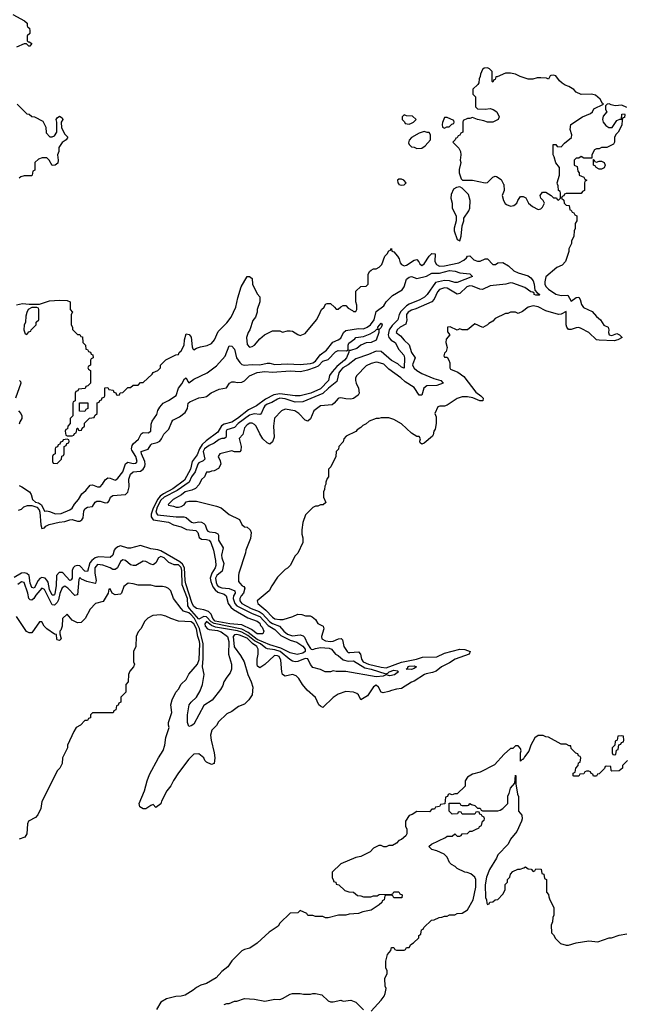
# Model space of a CAD drawing. Header units: inches. Extents: x 2668334 to 2765628, y 828034 to 955234.
# Tile 208 of 218: x 2701475 to 2706265, y 933526 to 941298. Entities that reach past the tile are written whole.
import ezdxf

# ---------------------------------------------------------------- set-up
doc = ezdxf.new("R2010")
doc.units = ezdxf.units.IN
doc.header["$MEASUREMENT"] = 0
doc.layers.add('C7903', color=7, linetype='Continuous')
doc.layers.add('C7904', color=7, linetype='Continuous')

msp = doc.modelspace()

# ---------------------------------------------------------------- linework, layer by layer
at = {"layer": 'C7903', "color": 4}
for points, elevation in [([(2705934, 940000), (2705934, 939950), (2705918, 939942), (2705910, 939926), (2705790, 939926), (2705778, 939922), (2705772.7, 939907.3), (2705758, 939902), (2705754, 939890), (2705772.7, 939872.7), (2705774, 939850), (2705790, 939834), (2705814, 939830), (2705818, 939798), (2705830, 939794), (2705838, 939778), (2705850, 939774), (2705858, 939758), (2705874, 939750), (2705874, 939710), (2705862, 939690), (2705862, 939650), (2705854, 939630), (2705852, 939590), (2705832, 939550), (2705832, 939530), (2705812, 939490), (2705811.1, 939468.9), (2705784.7, 939390), (2705759.8, 939360.2), (2705716.9, 939343.1), (2705630.7, 939269.3), (2705622, 939230), (2705623, 939210), (2705630, 939191.3), (2705650.8, 939170), (2705710, 939130.5), (2705750, 939120.4), (2705803.5, 939123.5), (2705830, 939077.3), (2705870, 939104.9), (2705890, 939107), (2705902, 939090), (2705911.8, 939050), (2705926.5, 939026.5), (2705994.8, 938994.8), (2706030, 938956), (2706062.4, 938930), (2706087.9, 938887.9), (2706121, 938870), (2706127.7, 938850), (2706124.9, 938830), (2706131, 938811), (2706150, 938806), (2706190, 938821), (2706211.3, 938810), (2706232, 938790), (2706198, 938770), (2706170, 938764.2), (2706050, 938767.6), (2706030, 938772), (2705969.5, 938830), (2705910, 938861.1), (2705890, 938867.1), (2705870, 938866.4), (2705830, 938853.7), (2705810, 938853.6), (2705796.3, 938870), (2705791.1, 938890), (2705790, 938995.3), (2705750, 938973.6), (2705730, 938971.6), (2705630, 938998.9), (2705570, 939031.5), (2705530, 939039.3), (2705490, 939028.7), (2705445.4, 938994.6), (2705410, 938978), (2705390, 938988), (2705370, 938988.7), (2705350, 938988), (2705330, 938978), (2705310, 938978), (2705230, 938938), (2705210, 938918), (2705179.6, 938900.4), (2705170, 938888), (2705131.6, 938868.4), (2705070, 938898), (2705010, 938848.7), (2704970, 938848.7), (2704950, 938858), (2704930, 938848), (2704874.6, 938874.6), (2704854, 938870), (2704852.7, 938832.7), (2704872, 938810), (2704843.6, 938776.4), (2704841, 938750), (2704850.9, 938709.1), (2704842, 938678), (2704830, 938666), (2704824.7, 938644.7), (2704830, 938634), (2704850, 938634), (2704864.7, 938610), (2704871.3, 938590), (2704871.3, 938550), (2704878, 938538), (2704935.9, 938515.9), (2704980.9, 938480.9), (2705077, 938357), (2705116.3, 938330), (2705134.8, 938310), (2705132, 938290), (2705109.5, 938289.5), (2705052.7, 938312.7), (2705010, 938321.2), (2704970, 938321.2), (2704930, 938308.7), (2704850, 938255.3), (2704830, 938248), (2704792.7, 938247.3), (2704778, 938242), (2704754, 938190), (2704763.6, 938163.6), (2704762.8, 938110), (2704754.8, 938065.2), (2704746, 938050), (2704739.6, 938020.4), (2704734, 938010), (2704670, 937955.3), (2704650, 937948), (2704638, 937958), (2704635.3, 937970), (2704639, 937990), (2704630, 938008), (2704610, 938008.7), (2704570, 938035.3), (2704488.9, 938108.9), (2704430, 938142), (2704390, 938155.3), (2704330, 938155.3), (2704310, 938148.7), (2704290, 938148.7), (2704234, 938130), (2704210, 938108), (2704185.4, 938094.6), (2704170, 938078), (2704139.6, 938060.4), (2704130, 938048), (2704054, 938010), (2704034, 937990), (2704030, 937966), (2703994, 937930), (2703991.6, 937908.4), (2703974, 937890), (2703972, 937850), (2703931.6, 937768.4), (2703914, 937750), (2703914, 937690), (2703903.6, 937676.4), (2703892.7, 937647.3), (2703892.7, 937632.7), (2703883.6, 937616.4), (2703882, 937590), (2703874, 937570), (2703874, 937530), (2703892, 937488), (2703871.6, 937468.4), (2703850, 937468), (2703830, 937458), (2703810, 937458), (2703790, 937448), (2703731.6, 937388.4), (2703711.6, 937328.4), (2703702, 937270), (2703703.6, 937236.4), (2703711.6, 937208.4), (2703712, 937170), (2703670, 937086), (2703650, 937066), (2703611.1, 936988.9), (2703590, 936968), (2703570, 936958), (2703510, 936898), (2703464.7, 936830), (2703444.7, 936790), (2703351.3, 936710), (2703356, 936690), (2703418.2, 936638.2), (2703470, 936581.1), (2703490, 936567.9), (2703530, 936562), (2703555.6, 936564.4), (2703632.5, 936587.5), (2703670, 936604.7), (2703703.6, 936603.6), (2703731.6, 936591.6), (2703768.9, 936591.1), (2703785.4, 936585.4), (2703810, 936562), (2703830, 936532), (2703871.3, 936510), (2703876, 936490), (2703857.3, 936430), (2703861, 936410), (2703890, 936394.9), (2703930, 936389), (2703950, 936392.4), (2703991.1, 936411.1), (2704014, 936414), (2704023.5, 936403.5), (2704034.8, 936350), (2704061, 936310), (2704070, 936302.8), (2704082, 936302), (2704150, 936308), (2704166, 936290), (2704174, 936250), (2704187.4, 936230), (2704230, 936211.4), (2704330, 936187.3), (2704370, 936182.6), (2704490, 936226), (2704609.6, 936250.4), (2704655.1, 936264.9), (2704770, 936268.5), (2704830, 936298), (2704950, 936328.7), (2704990, 936326), (2705031, 936310), (2705024.7, 936290), (2704914.8, 936250), (2704870, 936222), (2704804.7, 936190), (2704764, 936156), (2704735.9, 936144.1), (2704684.7, 936135.3), (2704671.1, 936128.9), (2704590, 936075.3), (2704570, 936068.7), (2704490, 936019), (2704450, 936014), (2704410, 936004), (2704390, 935994), (2704344.7, 935984.7), (2704328.7, 935990), (2704309, 936030), (2704290, 936045.2), (2704270, 936032.7), (2704220.3, 935959.7), (2704170, 935929.2), (2704150, 935968), (2704138, 935978), (2704110, 935988.7), (2704050, 935994), (2703990, 935974), (2703950, 935948.7), (2703870, 935868), (2703850, 935878), (2703838, 935890), (2703810, 935948), (2703745.6, 936005.6), (2703708.7, 936050), (2703678.6, 936098.6), (2703658.6, 936118.6), (2703630, 936129), (2703570, 936115.3), (2703550, 936128), (2703543.7, 936150), (2703537, 936243), (2703522.7, 936270), (2703510, 936276.9), (2703490, 936279.5), (2703483.7, 936276.3), (2703410, 936209.2), (2703370, 936182), (2703354, 936194), (2703349.3, 936209.3), (2703349.4, 936250), (2703357.6, 936290), (2703358.7, 936330), (2703347.3, 936350), (2703313.4, 936373.4), (2703270, 936414.8), (2703210, 936438.3), (2703190, 936443.6), (2703170, 936442), (2703160.4, 936430), (2703167.9, 936347.9), (2703219, 936279), (2703247.7, 936230), (2703276, 936130), (2703302.8, 936070), (2703314.8, 936030), (2703310.7, 935969.3), (2703284.7, 935930), (2703250, 935895.3), (2703203.5, 935876.5), (2703150, 935838), (2703110, 935818), (2703045.4, 935754.6), (2703030, 935726), (2702991.1, 935688.9), (2702981, 935650), (2702986, 935610), (2703011, 935510), (2703016, 935470), (2703010, 935426), (2702990, 935418), (2702950, 935438), (2702938, 935450), (2702928, 935470), (2702890, 935502), (2702850, 935499), (2702810, 935462), (2702730, 935354), (2702688.9, 935291.1), (2702668, 935250), (2702637.3, 935210), (2702594, 935130), (2702590, 935109.2), (2702550, 935078), (2702530, 935102), (2702510, 935095.3), (2702470, 935068.7), (2702450, 935068), (2702424, 935084), (2702419, 935110), (2702461.2, 935210), (2702480.9, 935290), (2702500.1, 935339.9), (2702570, 935472), (2702608.7, 935530), (2702622, 935570), (2702628.9, 935631.1), (2702655.3, 935710), (2702648.7, 935730), (2702648.9, 935751.1), (2702675.3, 935830), (2702668.7, 935890), (2702678, 935930), (2702708, 935990), (2702730, 936012), (2702750, 936052), (2702788.7, 936090), (2702809.4, 936130.6), (2702877.6, 936210), (2702891.9, 936248.1), (2702898.4, 936370), (2702895.8, 936390), (2702880.9, 936430), (2702870, 936489.6), (2702850, 936529.5), (2702830, 936544.5), (2702730, 936549.3), (2702668, 936570), (2702630, 936589), (2702590, 936599), (2702525.4, 936594.6), (2702485.4, 936574.6), (2702462, 936550), (2702431.6, 936488.4), (2702410, 936466), (2702394, 936430), (2702392, 936350), (2702374, 936310), (2702374, 936230), (2702382, 936210), (2702374, 936190), (2702343.6, 936156.4), (2702334, 936130), (2702332, 936070), (2702314, 936050), (2702314, 935990), (2702274, 935950), (2702274, 935910), (2702258, 935902), (2702252.7, 935887.3), (2702238, 935882), (2702234, 935850), (2702218, 935842), (2702212.7, 935827.3), (2702050, 935826), (2702034, 935810), (2702032.7, 935787.3), (2702018, 935782), (2702010, 935766), (2701990, 935766), (2701954, 935730), (2701922, 935710), (2701902, 935678), (2701852, 935570), (2701851.1, 935548.9), (2701812, 935470), (2701810, 935426), (2701792, 935390), (2701772, 935370), (2701650, 935126), (2701642.8, 935070), (2701619.3, 935020.7), (2701599.8, 935000.2), (2701544.7, 934970), (2701536, 934950), (2701531, 934870), (2701514.4, 934845.6), (2701470, 934828)], 36), ([(2704468.5, 940000), (2704470, 939998), (2704490, 939991.3), (2704510, 939994), (2704516, 940000)], 36), ([(2705295.3, 940000), (2705296.9, 939996.9), (2705302, 939950), (2705284.7, 939910), (2705296, 939870), (2705307.5, 939847.5), (2705318, 939838), (2705350, 939826), (2705378, 939830), (2705402, 939850), (2705409.1, 939870.9), (2705430, 939902), (2705450, 939902), (2705471, 939891), (2705492, 939850), (2705524.5, 939824.5), (2705570, 939801), (2705590, 939804.7), (2705603.1, 939816.9), (2705618, 939850), (2705608.7, 939870), (2705589, 939890), (2705584, 939910), (2705603.7, 939936.3), (2705630, 939936), (2705671, 939911), (2705690, 939892), (2705712.7, 939892.7), (2705718, 939878), (2705730, 939874), (2705746, 939890), (2705746, 939930), (2705742, 939942), (2705728.7, 939948.7), (2705727.3, 939987.3), (2705722.1, 940000)], 36), ([(2701450, 939046), (2701496.9, 939056.9), (2701550, 939051.3), (2701630, 939051.3), (2701710, 939078), (2701790, 939084.7), (2701850, 939082), (2701874, 939070), (2701874, 939010), (2701892, 938990), (2701882, 938970), (2701882, 938890), (2701891.6, 938871.6), (2701892.7, 938852.7), (2701930, 938814), (2701950, 938814), (2701958, 938798), (2701970, 938794), (2701974, 938750), (2701994, 938730), (2701998, 938698), (2702010, 938694), (2702018, 938678), (2702032.7, 938672.7), (2702038, 938658), (2702052.7, 938652.7), (2702054, 938630), (2702038, 938622), (2702034, 938610), (2702034, 938570), (2702018, 938562), (2702014, 938550), (2702018, 938538), (2702034, 938530), (2702034, 938430), (2702012.7, 938407.3), (2701998, 938402), (2701992.7, 938387.3), (2701938, 938382), (2701932.7, 938367.3), (2701918, 938362), (2701914, 938350), (2701914, 938290), (2701898, 938282), (2701894, 938270), (2701894, 938170), (2701874, 938150), (2701874, 938110), (2701854, 938090), (2701852.7, 938067.3), (2701838, 938062), (2701834, 938050), (2701838, 938018), (2701850, 938014), (2701890, 938014), (2701902, 938018), (2701907.3, 938032.7), (2701922, 938038), (2701927.3, 938072.7), (2701932.7, 938072.7), (2701938, 938058), (2701950, 938054), (2701962, 938058), (2701967.3, 938072.7), (2701986, 938090), (2701987.3, 938112.7), (2702027.3, 938152.7), (2702062, 938158), (2702067.3, 938172.7), (2702086, 938190), (2702087.3, 938272.7), (2702102, 938278), (2702107.3, 938292.7), (2702122, 938298), (2702127.3, 938312.7), (2702142, 938318), (2702146, 938330), (2702147.3, 938392.7), (2702170, 938394), (2702178, 938378), (2702212.7, 938372.7), (2702218, 938358), (2702232.7, 938352.7), (2702238, 938338), (2702250, 938334), (2702262, 938338), (2702267.3, 938352.7), (2702290, 938354), (2702330, 938394), (2702350, 938394), (2702370, 938414), (2702410, 938414), (2702430, 938434), (2702450, 938434), (2702520.4, 938499.6), (2702530, 938514), (2702566, 938530), (2702586, 938550), (2702586, 938570), (2702630, 938614), (2702708.4, 938651.6), (2702730, 938654), (2702735.3, 938670), (2702750, 938684.7), (2702772.5, 938727.5), (2702776, 938770), (2702790, 938818), (2702814, 938814), (2702830, 938792), (2702836, 938716), (2702841, 938701), (2702850, 938692), (2702870, 938704.7), (2702903.1, 938716.9), (2702954.6, 938725.4), (2702990, 938742), (2703014, 938770), (2703043.2, 938836.8), (2703110, 938904.7), (2703144, 938950), (2703181.2, 939030), (2703196.5, 939103.5), (2703224, 939190), (2703270, 939271.3), (2703290, 939272), (2703310, 939254), (2703312, 939210), (2703350, 939134), (2703372, 939110), (2703372, 939070), (2703351.3, 939010), (2703351.3, 938990), (2703338, 938950), (2703316.9, 938923.1), (2703291.3, 938850), (2703278, 938830), (2703266, 938790), (2703270, 938734), (2703290, 938712), (2703310, 938718), (2703328, 938730), (2703370, 938778), (2703408, 938810), (2703470, 938842), (2703530, 938842), (2703550, 938832), (2703590, 938842), (2703610, 938842), (2703630, 938838), (2703670, 938812), (2703690, 938804.7), (2703730, 938822), (2703818, 938930), (2703838, 938962), (2703858, 939010), (2703878, 939030), (2703888.9, 939051.1), (2703903.1, 939056.9), (2703930, 939058), (2703962, 939030), (2703972.7, 939012.7), (2703990, 939012), (2704010, 939032), (2704030, 939042), (2704050, 939042), (2704070, 939022), (2704103.6, 939003.6), (2704110, 938994), (2704130, 938994), (2704138, 939010), (2704136.4, 939043.6), (2704128, 939070), (2704130, 939154), (2704168.4, 939191.6), (2704210, 939194), (2704226, 939210), (2704227.3, 939287.3), (2704238, 939310), (2704250, 939322), (2704270, 939332), (2704290, 939332), (2704314.6, 939345.4), (2704333.6, 939366.4), (2704358, 939430), (2704378, 939450), (2704390, 939474), (2704402, 939478), (2704410, 939492), (2704414, 939470), (2704430, 939464.7), (2704458.8, 939430), (2704470.7, 939410), (2704479.1, 939379.1), (2704490, 939366), (2704510, 939354.8), (2704530, 939360.7), (2704590, 939400.7), (2704610, 939404.7), (2704627.5, 939387.5), (2704636, 939370), (2704650, 939358.8), (2704670, 939371), (2704708.2, 939431.8), (2704730, 939452.7), (2704756, 939450), (2704753.8, 939390), (2704765.3, 939365.3), (2704790, 939352.4), (2704830, 939355.2), (2704942.2, 939377.8), (2704981.3, 939398.7), (2705002, 939418), (2705010, 939432), (2705030, 939434), (2705061.4, 939401.4), (2705090, 939391), (2705110, 939391.3), (2705150, 939411.3), (2705170, 939411.3), (2705210, 939364.7), (2705233.2, 939366.8), (2705250, 939378), (2705290, 939382), (2705333.7, 939353.7), (2705376.3, 939316.3), (2705410, 939300.7), (2705490, 939277.3), (2705510, 939261), (2705530, 939236), (2705538.8, 939210), (2705542, 939162), (2705561, 939141), (2705582, 939130), (2705576, 939124), (2705550, 939124), (2705538, 939130), (2705538, 939138), (2705528, 939148), (2705510, 939148.7), (2705462.9, 939182.9), (2705370, 939218), (2705350, 939219.5), (2705314, 939210), (2705190, 939196.3), (2705130, 939167.3), (2705109.7, 939169.7), (2705050, 939194.7), (2705030, 939197.4), (2705005.5, 939190), (2704950, 939136), (2704930, 939132), (2704850, 939178.7), (2704830, 939180.5), (2704790, 939169.4), (2704773, 939150), (2704748.7, 939091.3), (2704728.7, 939071.3), (2704604.4, 939015.6), (2704570, 939005.1), (2704543, 938990), (2704530.5, 938970), (2704528.4, 938950), (2704532.5, 938927.5), (2704524.4, 938895.6), (2704478.8, 938870), (2704454.8, 938850), (2704447.7, 938830), (2704482, 938802), (2704510, 938767.3), (2704550.4, 938730.4), (2704570, 938670.8), (2704598.8, 938630), (2704578.4, 938581.6), (2704577.6, 938570), (2704590, 938546.4), (2704610, 938528.5), (2704650, 938505.3), (2704746, 938466), (2704801, 938450), (2704818, 938430), (2704770, 938409.6), (2704690, 938407.8), (2704666.4, 938390), (2704650, 938335.3), (2704630, 938333.2), (2704590, 938393.6), (2704518.3, 938438.3), (2704485.2, 938470), (2704390, 938538), (2704350, 938578.4), (2704306.8, 938593.2), (2704290, 938594), (2704250, 938585.2), (2704210, 938565.2), (2704136, 938490), (2704126.8, 938470), (2704127.3, 938450), (2704130.8, 938430), (2704150.7, 938390), (2704154.8, 938350), (2704146.8, 938333.2), (2704110, 938308.7), (2704090, 938302), (2704050, 938304), (2704010, 938313.2), (2703994, 938310), (2703991, 938309), (2703958, 938270), (2703942, 938258), (2703850, 938249.2), (2703798.8, 938210), (2703770, 938148), (2703750, 938128.7), (2703730, 938138), (2703678, 938190), (2703648, 938210), (2703570, 938224), (2703542, 938210), (2703486.8, 938153.2), (2703478.8, 938090), (2703483.6, 938003.6), (2703470, 937966), (2703450, 937948), (2703430, 937958), (2703395.3, 937990), (2703370, 938028), (2703342, 938090), (2703330, 938102), (2703310, 938113.2), (2703292.5, 938112.5), (2703270, 938099.3), (2703250, 938075.3), (2703236.3, 938023.7), (2703208.1, 937991.9), (2703224, 937930), (2703222, 937898), (2703212, 937888), (2703170, 937888), (2703150, 937894), (2703054, 937870), (2703042, 937850), (2703056.9, 937816.9), (2703062, 937790), (2703043.6, 937756.4), (2703010, 937738), (2702990, 937735.3), (2702970, 937726), (2702950, 937726), (2702934, 937690), (2702911.6, 937668.4), (2702892, 937630), (2702862, 937598), (2702834.8, 937585.2), (2702781, 937570), (2702753.4, 937546.6), (2702686, 937510), (2702646, 937470), (2702650, 937464.7), (2702690, 937458.8), (2702710, 937450.8), (2702730, 937450.7), (2702750, 937454.8), (2702772.5, 937467.5), (2702790, 937491.3), (2702810, 937498), (2702870, 937498), (2703030, 937458), (2703065.4, 937445.4), (2703130, 937392), (2703210, 937352), (2703230, 937314), (2703250, 937294), (2703271.6, 937291.6), (2703294, 937270), (2703302, 937250), (2703296.9, 937203.1), (2703261, 937110), (2703258, 937090), (2703204.7, 936930), (2703202, 936910), (2703203.6, 936863.6), (2703212, 936850), (2703231.3, 936830), (2703244.1, 936824.1), (2703253, 936810), (2703242, 936770), (2703222.6, 936750), (2703212.4, 936730), (2703214.4, 936710), (2703228.5, 936690), (2703301.6, 936650), (2703365.3, 936625.3), (2703390, 936610.2), (2703450, 936543.9), (2703470, 936531.3), (2703526.4, 936510), (2703560.3, 936470), (2703590, 936446.2), (2703630, 936433.6), (2703690, 936441.1), (2703713.5, 936433.5), (2703722.8, 936422.8), (2703747.7, 936370), (2703770, 936334.4), (2703777.3, 936330), (2703790, 936325.3), (2703810, 936334.9), (2703850, 936341.6), (2703918.2, 936338.2), (2703936.3, 936330), (2703970, 936290.4), (2703990, 936280.3), (2704030, 936243.8), (2704070, 936233.4), (2704110, 936236.5), (2704201.6, 936181.6), (2704251.5, 936171.5), (2704366.3, 936133.7), (2704381.2, 936138.8), (2704392.7, 936150), (2704430, 936162), (2704458.8, 936158.8), (2704466.8, 936150), (2704433.9, 936126.1), (2704398, 936118), (2704370, 936125.2), (2704344, 936116), (2704289.8, 936109.8), (2704050, 936152.4), (2703972.9, 936152.9), (2703950, 936158), (2703930, 936149), (2703886, 936150), (2703849.1, 936169.1), (2703790, 936185.2), (2703770, 936209), (2703750, 936253.3), (2703730, 936254.7), (2703670, 936231.9), (2703650, 936229.8), (2703630, 936235.6), (2703608.1, 936248.1), (2703531.1, 936310), (2703490, 936323.4), (2703432, 936332), (2703418.2, 936338.2), (2703376.8, 936370), (2703330, 936394), (2703277.3, 936437.3), (2703230, 936463.2), (2703194.9, 936474.9), (2703022, 936502), (2702990, 936517), (2702950, 936546.6), (2702937.3, 936530), (2702938.9, 936510), (2702958, 936490), (2702970, 936483.8), (2703036.1, 936476.1), (2703066, 936466), (2703114.7, 936430), (2703127, 936390), (2703124, 936290), (2703148.4, 936210), (2703148.2, 936171.8), (2703137.5, 936142.5), (2703110, 936109), (2703086, 936070), (2703078.8, 936041.2), (2703060.7, 936010), (2702993.6, 935926.4), (2702930, 935885.6), (2702850, 935738), (2702830, 935722.7), (2702810, 935718), (2702800.7, 935750), (2702800.5, 935810), (2702814.3, 935890), (2702828.8, 935911.2), (2702870, 935950.4), (2702900, 936000), (2702917.7, 936050), (2702932.6, 936130), (2702918.8, 936190), (2702923.4, 936256.6), (2702923, 936370), (2702893.4, 936493.4), (2702855.7, 936570), (2702830, 936598.9), (2702810, 936617.1), (2702769.4, 936630), (2702749.2, 936650), (2702689.4, 936729.4), (2702668.9, 936788.9), (2702648.9, 936808.9), (2702630, 936818), (2702603.1, 936823.1), (2702550, 936824), (2702510, 936834), (2702410, 936833.2), (2702370, 936845.2), (2702331.1, 936848.9), (2702296.9, 936823.1), (2702278, 936770), (2702270, 936764), (2702230, 936758), (2702206, 936770), (2702190, 936806), (2702178, 936802), (2702174, 936770), (2702134.8, 936705.2), (2702074, 936690), (2702030, 936646), (2701992, 936570), (2701959.6, 936540.4), (2701930, 936538), (2701890, 936558), (2701850, 936606), (2701814, 936570), (2701811.3, 936510), (2701800.7, 936479.3), (2701791.3, 936470), (2701791.3, 936450), (2701802, 936410), (2701790, 936398), (2701770, 936402), (2701766.8, 936406.8), (2701766, 936446), (2701750, 936448), (2701688.9, 936488.9), (2701668, 936510), (2701650, 936546), (2701630, 936546), (2701570, 936458), (2701550, 936458), (2701528.9, 936468.9), (2701450, 936588)], 32), ([(2701470, 937621), (2701490.7, 937610.7), (2701552, 937570), (2701564.7, 937550), (2701574.8, 937510), (2701598.8, 937490), (2701623.1, 937483.1), (2701647.1, 937467.1), (2701670, 937417.3), (2701690, 937420.7), (2701710, 937416.3), (2701756.7, 937396.7), (2701801.2, 937398.8), (2701871.4, 937428.6), (2701890, 937442.8), (2701906.3, 937473.7), (2701938, 937510), (2701964.5, 937555.5), (2701997.5, 937582.5), (2702030, 937624.7), (2702050, 937626), (2702090, 937610.8), (2702110, 937611), (2702129.5, 937630.5), (2702150, 937666), (2702170, 937681), (2702190, 937678.8), (2702230, 937662.8), (2702235.1, 937664.9), (2702250, 937678), (2702289, 937730), (2702310, 937791.3), (2702330, 937804), (2702370, 937794.9), (2702390, 937796.3), (2702397.4, 937802.6), (2702402, 937810), (2702391.1, 937850), (2702359.1, 937899.1), (2702356.9, 937910), (2702362.3, 937937.7), (2702369.7, 937950.3), (2702413.4, 937986.6), (2702433.2, 938030), (2702450, 938039.3), (2702490, 938038), (2702509.2, 938050), (2702513.8, 938106.2), (2702520.9, 938130), (2702557.5, 938182.5), (2702566.3, 938213.7), (2702580.2, 938239.8), (2702608, 938270), (2702650, 938291), (2702709.4, 938330.6), (2702729.7, 938390.3), (2702755.5, 938424.5), (2702776.4, 938463.6), (2702790, 938471.3), (2702801.4, 938441.4), (2702810, 938431.3), (2702850, 938461), (2702955.3, 938510), (2703030, 938566), (2703098, 938642), (2703130, 938722.8), (2703150, 938721), (2703170, 938696), (2703186.4, 938630), (2703212.5, 938592.5), (2703230, 938577.3), (2703250, 938570.7), (2703310, 938577.3), (2703370, 938574.8), (2703430, 938587.7), (2703450, 938587.3), (2703490, 938577.3), (2703590, 938581.6), (2703690, 938577.1), (2703770, 938584.4), (2703790, 938590.3), (2703810, 938603.7), (2703847.3, 938652.8), (2703898.4, 938690), (2703948.1, 938751.9), (2703990, 938770.4), (2704010, 938784.4), (2704031.9, 938828.1), (2704050, 938845.3), (2704150, 938859.5), (2704190, 938858.3), (2704218.4, 938870), (2704244.7, 938890), (2704273.5, 938930), (2704290, 938995.5), (2704350, 939038.4), (2704370, 939070.5), (2704418.2, 939121.8), (2704494.6, 939165.4), (2704511.5, 939190), (2704529.7, 939250.3), (2704550, 939266.8), (2704570, 939270.7), (2704610, 939255.5), (2704687.8, 939272.2), (2704730, 939296.3), (2704790, 939298.4), (2704870, 939318.7), (2704913.7, 939313.7), (2704950, 939299.1), (2705030, 939290.7), (2705051.3, 939270), (2704930, 939223.7), (2704910, 939222.9), (2704870, 939235.6), (2704830, 939239.7), (2704757.7, 939222.3), (2704693.7, 939130), (2704672, 939108), (2704633.7, 939086.3), (2704550, 939053), (2704530, 939039.7), (2704484.5, 938995.5), (2704471.5, 938970), (2704462, 938930), (2704415.5, 938884.5), (2704392.4, 938850), (2704384.7, 938810), (2704390, 938788.2), (2704409.2, 938769.2), (2704440.5, 938750), (2704470, 938694), (2704507.7, 938650), (2704514.9, 938630), (2704510, 938548), (2704490, 938554), (2704460.1, 938580.1), (2704410, 938607.3), (2704330, 938679.7), (2704290, 938681.5), (2704230, 938655.1), (2704130, 938620.5), (2704067.6, 938572.4), (2704027, 938550), (2704007.4, 938530), (2703995.8, 938510), (2703979.3, 938440.7), (2703913.4, 938390), (2703870, 938348.3), (2703710, 938281.6), (2703650, 938279.7), (2703570, 938305.3), (2703530, 938309.7), (2703510, 938302.6), (2703465.1, 938274.9), (2703430, 938262.2), (2703410.4, 938250), (2703402, 938238), (2703385.1, 938194.9), (2703376.2, 938183.8), (2703370, 938180.7), (2703326.3, 938186.3), (2703290, 938175.6), (2703199.5, 938110), (2703170, 938079.6), (2703110, 938059.5), (2703104.2, 938050), (2703106, 938010), (2703101.4, 937998.6), (2703088.5, 937991.5), (2703071.5, 937991.5), (2703050, 937984.2), (2703010, 937955.1), (2702970, 937936.9), (2702935.3, 937910), (2702924.7, 937890), (2702935.8, 937830), (2702923.1, 937816.9), (2702890, 937799.7), (2702880.3, 937790), (2702861.5, 937730), (2702832.6, 937690), (2702813.9, 937646.1), (2702717.4, 937582.6), (2702615.6, 937530), (2702590, 937506.3), (2702560.6, 937450), (2702549.3, 937410), (2702564, 937390), (2702710, 937372.4), (2702770, 937374.4), (2702790, 937367.3), (2702830.4, 937330.4), (2702850, 937327), (2702890, 937333.7), (2702910, 937332), (2702930, 937321.6), (2702940.4, 937310), (2702953, 937270), (2702961.8, 937261.8), (2702974.9, 937254.9), (2703018, 937250), (2703039.5, 937239.5), (2703045.5, 937230), (2703043.6, 937190), (2703081.6, 937130), (2703069, 937070), (2703070.3, 937050), (2703085.7, 937005.7), (2703074, 936946), (2703030.4, 936910), (2703021.8, 936890), (2703025.4, 936854.6), (2703035.2, 936835.2), (2703050, 936820.7), (2703070, 936813.2), (2703130, 936806.7), (2703172.7, 936790), (2703177.6, 936770), (2703164.2, 936750), (2703160.2, 936730), (2703172.6, 936690), (2703190.1, 936670.1), (2703309.5, 936609.5), (2703370, 936587.5), (2703436.9, 936516.9), (2703490, 936484.9), (2703537.1, 936437.1), (2703610, 936399.7), (2703664.2, 936384.2), (2703710, 936352.9), (2703728.7, 936330), (2703730.3, 936310), (2703710, 936296.3), (2703666, 936286), (2703610, 936299.7), (2703536.8, 936336.8), (2703450, 936362.2), (2703350, 936405.9), (2703279.3, 936459.3), (2703230, 936486.5), (2703010, 936530.4), (2702985.6, 936545.6), (2702950, 936584.6), (2702930, 936587.8), (2702890, 936565.1), (2702815.1, 936650), (2702803.5, 936670), (2702799.6, 936730), (2702757.9, 936837.9), (2702754.7, 936950), (2702750, 936974), (2702730, 936993.5), (2702694.8, 936994.8), (2702670, 937004), (2702653.6, 937013.6), (2702616, 937050), (2702590, 937061.2), (2702571.3, 937050), (2702550.5, 937009.5), (2702530, 936995.3), (2702510, 936999), (2702470, 937022), (2702450, 937024), (2702390.6, 936989.4), (2702370, 936989.2), (2702350, 936996), (2702310, 937029.2), (2702290, 937033.2), (2702270, 937022), (2702248, 936972), (2702230, 936957.2), (2702222.8, 936957.2), (2702210, 936958), (2702190, 936971.8), (2702130, 936991.8), (2702090, 936997), (2702067, 936970), (2702067.6, 936930), (2702079.5, 936870), (2702074, 936850), (2702070, 936847.6), (2702004.2, 936864.2), (2701962.9, 936882.9), (2701950, 936894), (2701941.6, 936878.4), (2701930, 936759), (2701910, 936752), (2701855.6, 936810), (2701830, 936826), (2701810, 936814), (2701791.3, 936768.7), (2701781.1, 936718.9), (2701770, 936697.6), (2701750, 936675.1), (2701730, 936679.3), (2701670, 936801.2), (2701650, 936809.3), (2701603.5, 936756.5), (2701587.3, 936730), (2701570, 936715.1), (2701558.6, 936718.6), (2701548, 936728), (2701538.7, 936770), (2701510, 936854), (2701490, 936861.2), (2701461.3, 936838.7)], 28), ([(2701465.5, 937425.5), (2701490, 937434.9), (2701507.3, 937452.7), (2701537.2, 937462.8), (2701570, 937462.2), (2701611, 937451), (2701627.5, 937430), (2701634.1, 937410), (2701642.4, 937310), (2701650, 937280.7), (2701670, 937287.3), (2701680.8, 937299.2), (2701706.6, 937313.4), (2701787.5, 937332.5), (2701830, 937336.5), (2701870, 937350.3), (2701890, 937352), (2701930, 937338.4), (2701950, 937339.5), (2701966.6, 937350), (2701974.9, 937365.1), (2701981.4, 937418.6), (2701990, 937437.3), (2702010, 937450.4), (2702050, 937456), (2702071.7, 937488.3), (2702083.6, 937496.4), (2702110, 937498.4), (2702150, 937484.9), (2702170, 937486), (2702181.2, 937498.8), (2702191.5, 937528.5), (2702210, 937543), (2702310, 937548.8), (2702330, 937568.2), (2702340.3, 937610), (2702336.4, 937670), (2702350, 937710.5), (2702370, 937728.7), (2702430, 937734.9), (2702449.6, 937750), (2702462, 937770), (2702466.9, 937790), (2702463.5, 937810), (2702437.6, 937870), (2702434, 937890), (2702490, 937908.2), (2702510, 937942.8), (2702519, 937950), (2702560.6, 937959.4), (2702580.7, 937970), (2702595.8, 937990), (2702613.4, 938026.6), (2702653.7, 938066.3), (2702675.6, 938124.4), (2702684.4, 938135.6), (2702738, 938162), (2702782.7, 938197.3), (2702799.7, 938230), (2702806, 938270), (2702817.7, 938282.3), (2702890, 938313.7), (2702930, 938317.6), (2702950, 938324.4), (2702988.1, 938351.9), (2703050, 938381.6), (2703106.8, 938393.2), (2703132.3, 938427.7), (2703150, 938438.8), (2703170, 938439.1), (2703193, 938433), (2703230, 938436.4), (2703250, 938448.2), (2703290, 938485.7), (2703350, 938513.8), (2703410, 938519.6), (2703470, 938516.9), (2703610, 938526), (2703690, 938520.3), (2703750, 938532.8), (2703810, 938553.8), (2703834.1, 938565.9), (2703870, 938601.6), (2703910, 938616.3), (2703970, 938676.3), (2703990, 938687.7), (2704056.4, 938683.6), (2704068.4, 938691.6), (2704069.2, 938730), (2704074.6, 938745.4), (2704120.4, 938779.6), (2704128, 938790), (2704190, 938796.3), (2704241.5, 938818.5), (2704280.4, 938839.6), (2704294, 938854), (2704306, 938854), (2704304, 938870), (2704330, 938902), (2704338, 938890), (2704330, 938868), (2704312, 938850), (2704311.3, 938830), (2704290, 938768), (2704250, 938748.7), (2704210, 938748), (2704170, 938728), (2704138, 938702), (2704087.3, 938687.3), (2704072.7, 938687.3), (2704072.7, 938672.7), (2704056.3, 938630), (2704040.5, 938610), (2703978.6, 938561.4), (2703941.4, 938518.6), (2703922.4, 938490), (2703912.2, 938450), (2703850, 938384.7), (2703774, 938350), (2703690, 938328.6), (2703650, 938328.6), (2703530, 938345.5), (2703482.2, 938337.8), (2703417, 938303), (2703344.9, 938250), (2703280.4, 938219.6), (2703193.7, 938150), (2703150, 938122.2), (2703090, 938104.2), (2703068.3, 938091.7), (2703038.6, 938041.4), (2702946.5, 937973.5), (2702915.6, 937944.4), (2702894.2, 937910), (2702876.1, 937863.9), (2702836.9, 937810), (2702823.5, 937750), (2702777.4, 937662.6), (2702684.3, 937595.7), (2702610, 937555), (2702584.1, 937535.9), (2702563, 937510), (2702525.4, 937434.6), (2702514.1, 937394.1), (2702513.9, 937373.9), (2702530, 937350.3), (2702650, 937331.4), (2702690, 937310.3), (2702750, 937295.3), (2702792.8, 937272.8), (2702866.9, 937266.9), (2702880.4, 937250), (2702890.8, 937210), (2702910, 937198), (2702950, 937195.8), (2702970.7, 937190), (2702983, 937170), (2703004.9, 937110), (2703021.3, 937030), (2703023.1, 936990), (2703017.6, 936970), (2702991, 936929), (2702980.2, 936890), (2702984, 936864), (2703001.3, 936821.3), (2703017.8, 936797.8), (2703038.9, 936778.9), (2703090, 936763), (2703104.9, 936750), (2703122.4, 936690), (2703140.9, 936660.9), (2703162, 936642), (2703276.5, 936576.5), (2703350, 936550.4), (2703370, 936533.4), (2703376.8, 936516.8), (2703390, 936502), (2703402, 936470), (2703394, 936450), (2703350, 936449.6), (2703305.1, 936485.1), (2703230, 936522), (2703135.3, 936530), (2703019.6, 936550), (2702999.7, 936570), (2702986.1, 936606.1), (2702966, 936626), (2702930, 936640.7), (2702870, 936649.5), (2702850, 936666), (2702836.8, 936690), (2702785.6, 936845.6), (2702780.2, 936870), (2702776.8, 936970), (2702760.9, 937000.9), (2702738.7, 937018.7), (2702590, 937104.3), (2702566.8, 937113.2), (2702510, 937121.6), (2702430, 937146.5), (2702350, 937125.8), (2702330, 937126.8), (2702270, 937144), (2702250, 937137.3), (2702230, 937121.1), (2702221.8, 937110), (2702209, 937071), (2702190, 937051.8), (2702097.5, 937057.5), (2702070.4, 937050), (2702044.4, 937030), (2702028, 937010), (2702010, 936940.9), (2701990, 936943.6), (2701950, 936985.7), (2701930, 936990.7), (2701910, 936983.1), (2701896.1, 936970), (2701890.2, 936950), (2701890, 936888.7), (2701882.5, 936877.5), (2701870, 936872), (2701818, 936930), (2701810, 936934.8), (2701786.7, 936933.3), (2701765.6, 936910), (2701763.2, 936830), (2701752.8, 936767.2), (2701750, 936757.2), (2701744, 936756), (2701730, 936756.2), (2701710, 936801.2), (2701698.4, 936858.4), (2701690, 936874.7), (2701674.7, 936890), (2701650, 936894), (2701634.2, 936885.8), (2701620.2, 936870), (2701590, 936811.8), (2701570, 936815.6), (2701557.2, 936850), (2701548.8, 936910), (2701530, 936926.3), (2701510, 936931.9), (2701490, 936929.8), (2701430, 936894)], 24), ([(2701474, 938450), (2701482, 938442), (2701484.7, 938430), (2701440.7, 938310)], 28), ([(2701466, 938210), (2701484.7, 938190), (2701491, 938170), (2701491, 938150), (2701475.3, 938124.7), (2701470, 938106)], 28), ([(2706274, 935450), (2706234, 935410), (2706234, 935390), (2706210, 935368), (2706150, 935366), (2706146, 935370), (2706142, 935402), (2706110, 935406), (2706098, 935402), (2706092.7, 935387.3), (2706050, 935346), (2706038, 935342), (2706030, 935326), (2706007.3, 935327.3), (2706002, 935342), (2705987.3, 935347.3), (2705982, 935362), (2705970, 935366), (2705950, 935366), (2705938, 935362), (2705930, 935346), (2705898, 935342), (2705890, 935326), (2705850, 935326), (2705846, 935330), (2705846, 935350), (2705862, 935358), (2705866, 935390), (2705886, 935410), (2705887.3, 935432.7), (2705902, 935438), (2705906, 935470), (2705902, 935482), (2705887.3, 935487.3), (2705882, 935502), (2705867.3, 935507.3), (2705830, 935546), (2705826, 935566), (2705814, 935566), (2705790, 935578), (2705750, 935578), (2705650, 935635.3), (2705630, 935638), (2705610, 935648), (2705570, 935648), (2705542, 935630), (2705511.3, 935570), (2705496.3, 935523.7), (2705461, 935479), (2705450, 935458), (2705442, 935458), (2705430, 935446), (2705428.7, 935511.3), (2705434, 935526), (2705430, 935546), (2705410, 935566), (2705390, 935566), (2705370, 935546), (2705350, 935546), (2705299.6, 935500.4), (2705223.6, 935416.4), (2705110, 935358), (2705050, 935342), (2705010, 935318), (2704992, 935290), (2704991.6, 935248.4), (2704930, 935186), (2704910, 935186), (2704890, 935178), (2704870, 935186), (2704858, 935182), (2704852.7, 935167.3), (2704838, 935162), (2704832.7, 935107.3), (2704798, 935102), (2704790, 935086), (2704758, 935082), (2704750, 935066), (2704730, 935066), (2704710, 935046), (2704610, 935048), (2704575.3, 935024.7), (2704550, 935015.3), (2704522, 934970), (2704522, 934930), (2704532, 934910), (2704532, 934870), (2704523.6, 934856.4), (2704490, 934826), (2704470, 934818), (2704450, 934798), (2704419.6, 934780.4), (2704390, 934778), (2704370, 934768), (2704350, 934768), (2704330, 934778), (2704310, 934778), (2704270, 934758), (2704242, 934730), (2704170, 934693.2), (2704130, 934684), (2704010, 934635.3), (2703942, 934570), (2703943.6, 934523.6), (2703954, 934506), (2703954, 934494), (2703972, 934490), (2703974, 934474), (2703994, 934470), (2704043.6, 934423.6), (2704072.7, 934412.7), (2704110, 934412), (2704143.6, 934383.6), (2704170, 934382), (2704190, 934374), (2704247.3, 934372.7), (2704270, 934382), (2704298, 934382), (2704312.7, 934392.7), (2704410, 934394), (2704422, 934398), (2704430, 934414), (2704470, 934414), (2704478, 934398), (2704494, 934390), (2704492.7, 934367.3), (2704430, 934366), (2704422, 934382), (2704410, 934386), (2704370, 934386), (2704358, 934382), (2704354, 934350), (2704338, 934342), (2704334, 934330), (2704314, 934310), (2704250, 934268.7), (2704185.4, 934254.6), (2704150, 934242), (2704076.4, 934236.4), (2704050, 934228.7), (2703991.6, 934228.4), (2703910, 934208), (2703890, 934208), (2703870, 934218), (2703810, 934218), (2703790, 934226), (2703750, 934226), (2703742, 934242), (2703690, 934266), (2703670, 934248), (2703610, 934246), (2703530, 934166), (2703516.9, 934143.1), (2703444.9, 934095.1), (2703350, 934009), (2703292, 933970), (2703250, 933959), (2703230, 933948.7), (2703151.3, 933870), (2703118.5, 933821.5), (2703070, 933784), (2703025.4, 933734.6), (2702950.7, 933689.3), (2702904.5, 933675.5), (2702870, 933659), (2702843.5, 933636.5), (2702782, 933598), (2702750, 933588.7), (2702708.4, 933588.4), (2702634, 933570), (2702590, 933542), (2702555.3, 933484.7)], 44), ([(2704250, 933472), (2704330, 933558), (2704354, 933590), (2704362, 933610), (2704368.7, 933650), (2704362, 933670), (2704358, 933730), (2704378, 933770), (2704378, 933790), (2704367.3, 933812.7), (2704367.3, 933867.3), (2704380.4, 933919.6), (2704406, 933950), (2704410, 933974), (2704430, 933974), (2704438, 933958), (2704450, 933954), (2704510, 933954), (2704522, 933958), (2704530, 933974), (2704550, 933974), (2704563.1, 933996.9), (2704586, 934010), (2704626, 934050), (2704626, 934070), (2704642, 934078), (2704647.3, 934112.7), (2704662, 934118), (2704667.3, 934132.7), (2704726, 934190), (2704747.3, 934192.7), (2704788.4, 934211.6), (2704807.3, 934212.7), (2704830, 934222), (2704850, 934222), (2704870, 934232), (2704910, 934232), (2704930, 934242), (2704970, 934244.7), (2705010, 934272), (2705055.3, 934350), (2705078, 934450), (2705078, 934510), (2705068.4, 934528.4), (2705036.4, 934556.4), (2705007.3, 934567.3), (2704990, 934568), (2704930, 934598), (2704914.6, 934614.6), (2704886, 934630), (2704870, 934646), (2704850, 934686), (2704826, 934710), (2704770, 934738), (2704730, 934748), (2704706, 934770), (2704726, 934790), (2704836.4, 934843.6), (2704850, 934854), (2704890, 934854), (2704910, 934872), (2704930, 934854), (2704950, 934854), (2704962, 934858), (2704968.4, 934871.6), (2705010, 934874), (2705028.4, 934891.6), (2705047.3, 934892.7), (2705075.3, 934904.7), (2705102, 934918), (2705106, 934930), (2705122, 934938), (2705128.4, 934971.6), (2705142, 934978), (2705146, 934990), (2705142, 935002), (2705126, 935010), (2705122, 935022), (2705107.3, 935027.3), (2705102, 935042), (2705090, 935046), (2705078, 935042), (2705070, 935026), (2704970, 935026), (2704962, 935042), (2704950, 935046), (2704938, 935042), (2704931.6, 935028.4), (2704890, 935026), (2704866, 935050), (2704867.3, 935112.7), (2704950, 935114), (2704958, 935098), (2704970, 935094), (2705010, 935094), (2705022, 935098), (2705030, 935112), (2705042, 935102), (2705070, 935094), (2705090, 935074), (2705110, 935074), (2705118, 935058), (2705130, 935054), (2705250, 935052), (2705270, 935058), (2705290, 935071.3), (2705328.7, 935110), (2705329.3, 935170), (2705341.2, 935190), (2705350, 935232), (2705386, 935270), (2705390, 935334), (2705394, 935330), (2705394, 935266), (2705404.7, 935184.7), (2705412.7, 935167.3), (2705414, 935050), (2705439.6, 935019.6), (2705442, 934990), (2705438, 934970), (2705402, 934890), (2705351.1, 934828.9), (2705331.1, 934788.9), (2705250, 934706), (2705239.8, 934680.2), (2705184.7, 934590), (2705162, 934530), (2705151.3, 934470), (2705152, 934370), (2705162, 934350), (2705163.6, 934323.6), (2705170, 934314), (2705182, 934318), (2705187.3, 934332.7), (2705210, 934334), (2705228.4, 934351.6), (2705250, 934354), (2705290, 934394), (2705308, 934430), (2705308.4, 934471.6), (2705326, 934490), (2705328, 934510), (2705346, 934530), (2705350, 934554), (2705370, 934574), (2705408.4, 934591.6), (2705427.3, 934592.7), (2705456.4, 934603.6), (2705470, 934612), (2705490, 934594), (2705512.7, 934592.7), (2705530, 934574), (2705542, 934578), (2705550, 934594), (2705592.7, 934592.7), (2705598, 934558), (2705612.7, 934552.7), (2705618, 934518), (2705634, 934510), (2705634, 934410), (2705651.6, 934391.6), (2705652.7, 934372.7), (2705662, 934350), (2705694, 934290), (2705692, 934230), (2705684.7, 934210), (2705683.6, 934176.4), (2705672, 934150), (2705674, 934090), (2705690, 934074), (2705705.4, 934045.4), (2705745.4, 934005.4), (2705790, 933992), (2705810, 933992), (2705869.1, 934010.9), (2705970, 934026), (2706040.4, 934019.6), (2706130, 934051.3), (2706148.4, 934051.6), (2706208.9, 934071.1), (2706270, 934082)], 44), ([(2703090, 933524.7), (2703110, 933532), (2703130, 933532), (2703170, 933551.3), (2703188.4, 933551.6), (2703250, 933571.3), (2703330, 933566), (2703410, 933551), (2703490, 933566), (2703530, 933564.7), (2703550, 933571.3), (2703610, 933606), (2703630, 933611.3), (2703688.4, 933611.6), (2703715.3, 933604.7), (2703770, 933604.7), (2703790, 933611.3), (2703810, 933611.3), (2703859.8, 933599.8), (2703910, 933552), (2703930, 933544.7), (2703950, 933544.7), (2704010, 933558), (2704030, 933551.3), (2704090, 933558), (2704130, 933542), (2704190, 933482)], 44)]:
    msp.add_lwpolyline(points, dxfattribs=dict(at, elevation=elevation))
for points, elevation in [([(2704950, 939978), (2704925.4, 939974.6), (2704899.8, 939960.2), (2704882.4, 939917.6), (2704879.1, 939890), (2704891, 939849), (2704891.3, 939810), (2704922, 939750), (2704922, 939710), (2704906.4, 939653.6), (2704906, 939630), (2704930, 939562), (2704950, 939552), (2704961.2, 939590), (2704968.7, 939670), (2704982, 939710), (2704982, 939730), (2705021.2, 939790), (2705029.2, 939810), (2705033.2, 939870), (2705018, 939918), (2704969, 939969)], 36), ([(2701610, 939026), (2701570, 939026), (2701542, 939010), (2701530, 938986), (2701523.5, 938956.5), (2701521, 938910), (2701510, 938886), (2701507.3, 938850), (2701518, 938818), (2701530, 938814), (2701547.3, 938832.7), (2701562, 938838), (2701566, 938850), (2701606, 938890), (2701606, 938910), (2701626, 938930), (2701626, 939010), (2701622, 939022)], 32), ([(2701990, 938206), (2701947.3, 938207.3), (2701947.3, 938272.7), (2702012.7, 938272.7), (2702014, 938230), (2701998, 938222)], 32), ([(2701850, 937986), (2701818, 937982), (2701812.7, 937967.3), (2701798, 937962), (2701792.7, 937947.3), (2701778, 937942), (2701772.7, 937927.3), (2701758, 937922), (2701754, 937910), (2701754, 937870), (2701738, 937862), (2701734, 937850), (2701734, 937810), (2701738, 937798), (2701770, 937794), (2701806, 937830), (2701807.3, 937852.7), (2701822, 937858), (2701826, 937870), (2701826, 937930), (2701842, 937938), (2701847.3, 937952.7), (2701862, 937958), (2701866, 937970), (2701862, 937982)], 32), ([(2704570, 936169.7), (2704526, 936170), (2704539.3, 936180.7), (2704539.3, 936190), (2704550, 936193.6), (2704590, 936198), (2704607.3, 936190), (2704590, 936177)], 32), ([(2706230, 935646), (2706198, 935642), (2706194, 935610), (2706178, 935602), (2706174, 935570), (2706154, 935550), (2706154, 935510), (2706158, 935498), (2706170, 935494), (2706182, 935498), (2706187.3, 935532.7), (2706202, 935538), (2706207.3, 935572.7), (2706222, 935578), (2706227.3, 935592.7), (2706242, 935598), (2706246, 935610), (2706242, 935642)], 44)]:
    msp.add_lwpolyline(points, close=True, dxfattribs=dict(at, elevation=elevation))
at = {"layer": 'C7904', "color": 4}
for points, elevation in [([(2701419.6, 941339.6), (2701514, 941290), (2701534, 941270), (2701534, 941250), (2701538, 941238), (2701551.6, 941231.6), (2701554, 941210), (2701554, 941190), (2701534, 941170), (2701534, 941130), (2701542, 941122), (2701550, 941122), (2701571.3, 941110), (2701554, 941090), (2701546, 941090), (2701527.3, 941107.3), (2701510, 941108), (2701450, 941082)], 32), ([(2705722.1, 940000), (2705718, 940010), (2705738, 940070), (2705738, 940130), (2705710, 940168), (2705696.4, 940216.4), (2705688, 940230), (2705687.3, 940312.7), (2705710, 940314), (2705718, 940298), (2705750, 940294), (2705776.4, 940323.6), (2705832.9, 940367.1), (2705834, 940390), (2705822, 940430), (2705828, 940470), (2705918, 940530), (2705982, 940558), (2705998, 940570), (2706010, 940594), (2706086, 940630), (2706076.4, 940636.4), (2706059, 940670), (2706021.5, 940701.5), (2705990, 940709.3), (2705910, 940707.8), (2705870, 940725.1), (2705850, 940746.6), (2705811.5, 940771.5), (2705782, 940782), (2705758, 940798), (2705736.5, 940816.5), (2705710, 940856), (2705690, 940861.2), (2705670, 940858), (2705664.7, 940855.3), (2705652, 940828), (2705635.3, 940835.3), (2705590, 940839), (2705562, 940838), (2705528.4, 940828.4), (2705490, 940828), (2705426, 940850), (2705390, 940868), (2705350, 940875.3), (2705310, 940875.3), (2705246, 940846), (2705234, 940846), (2705230, 940826), (2705218, 940822), (2705210, 940806), (2705206, 940810), (2705206, 940890), (2705186, 940910), (2705170, 940918), (2705143.6, 940916.4), (2705130, 940906), (2705112.7, 940867.3), (2705111.6, 940848.4), (2705102, 940830), (2705099.6, 940800.4), (2705092.7, 940787.3), (2705054, 940750), (2705054, 940710), (2705074, 940690), (2705074, 940610), (2705090, 940594), (2705150, 940592), (2705190, 940598), (2705214, 940590), (2705242, 940570), (2705262, 940530), (2705254, 940510), (2705210, 940488), (2705168.9, 940488.9), (2705140.4, 940500.4), (2705088.9, 940508.9), (2705050, 940526), (2705030, 940518), (2705010, 940518), (2704978, 940502), (2704974, 940490), (2704974, 940410), (2704958, 940402), (2704950, 940386), (2704938, 940382), (2704930, 940366), (2704918, 940362), (2704914, 940350), (2704894, 940330), (2704943.6, 940283.6), (2704956.9, 940256.9), (2704958, 940230), (2704952, 940190), (2704958, 940170), (2704945.4, 940114.6), (2704944.7, 940090), (2704961, 940041), (2704971.6, 940031.6), (2705050, 940031), (2705150, 940011.3), (2705168.4, 940011.6), (2705210, 940054), (2705230, 940062), (2705239.6, 940059.6), (2705276.9, 940036.9), (2705295.3, 940000)], 36), ([(2701454, 940630), (2701530, 940554), (2701550, 940552), (2701570, 940534), (2701591.6, 940531.6), (2701656.9, 940496.9), (2701682, 940450), (2701683.6, 940403.6), (2701712.7, 940372.7), (2701730, 940372), (2701750, 940382), (2701768.7, 940410), (2701768.7, 940490), (2701764, 940510), (2701770, 940522), (2701790, 940536), (2701810, 940522), (2701814.8, 940510), (2701802, 940490), (2701803.6, 940443.6), (2701830, 940394), (2701854, 940370), (2701842, 940350), (2701810, 940328), (2701784.7, 940290), (2701783.6, 940256.4), (2701772, 940230), (2701778, 940190), (2701775.3, 940164.7), (2701754, 940150), (2701730, 940148), (2701708, 940190), (2701690, 940208), (2701652.7, 940207.3), (2701623.6, 940196.4), (2701594, 940170), (2701594, 940110), (2701578, 940102), (2701574, 940070), (2701570, 940066), (2701510, 940066), (2701483.6, 940056.4), (2701470, 940046)], 32), ([(2706270, 940606), (2706230, 940622), (2706178, 940618), (2706145.2, 940625.2), (2706130, 940634), (2706114, 940630), (2706102, 940618), (2706102, 940590), (2706111.3, 940570), (2706083.6, 940536.4), (2706078, 940510), (2706082, 940490), (2706103.5, 940463.5), (2706127.1, 940447.1), (2706154, 940446), (2706190, 940502), (2706214, 940514), (2706226, 940514), (2706230, 940552), (2706250, 940554), (2706254, 940550), (2706250, 940526), (2706238, 940522), (2706232.7, 940507.3), (2706230, 940466), (2706202, 940410), (2706186, 940394), (2706172, 940370), (2706172, 940330), (2706163.6, 940316.4), (2706111.1, 940288.9), (2706070, 940288), (2706050, 940278), (2706030, 940278), (2706014, 940270), (2705994, 940230), (2705994, 940206), (2705930, 940206), (2705910, 940218), (2705890, 940206), (2705870, 940206), (2705854, 940190), (2705854, 940150), (2705878, 940138), (2705883.6, 940103.6), (2705894, 940090), (2705894, 940070), (2705930, 940054), (2705938, 940038), (2705954, 940030), (2705938, 940022), (2705934, 940010), (2705934, 940000)], 36), ([(2704516, 940000), (2704526, 940010), (2704508, 940030), (2704490, 940039), (2704470, 940039), (2704458, 940030), (2704461, 940010), (2704468.5, 940000)], 36)]:
    msp.add_lwpolyline(points, dxfattribs=dict(at, elevation=elevation))
at = {"layer": 'C7904', "color": 4, "elevation": 36}
for points in [[(2704510, 940546), (2704494, 940530), (2704494, 940510), (2704512.7, 940492.7), (2704518, 940478), (2704550, 940474), (2704570, 940482), (2704586, 940490), (2704606, 940510), (2704576.4, 940536.4), (2704530, 940538)], [(2704850, 940526), (2704830, 940526), (2704812.7, 940487.3), (2704812, 940470), (2704814, 940450), (2704830, 940442), (2704848.4, 940451.6), (2704867.3, 940452.7), (2704887.3, 940472.7), (2704902, 940478), (2704906, 940490), (2704902, 940502)], [(2704670, 940415.3), (2704630, 940402), (2704570, 940368), (2704550, 940346), (2704545.4, 940325.4), (2704550, 940314), (2704570, 940294), (2704590, 940292), (2704610, 940282), (2704650, 940284.7), (2704676.5, 940303.5), (2704718, 940350), (2704718, 940390), (2704707.3, 940407.3), (2704692.7, 940407.3)], [(2706030, 940174), (2706050, 940182), (2706070, 940182), (2706090, 940172), (2706098, 940150), (2706090, 940128), (2706070, 940118), (2706050, 940118), (2706026, 940130), (2706022, 940142), (2706006, 940150), (2706006, 940194), (2706010, 940194), (2706018, 940178)]]:
    msp.add_lwpolyline(points, close=True, dxfattribs=at)

doc.saveas('drawing.dxf')
